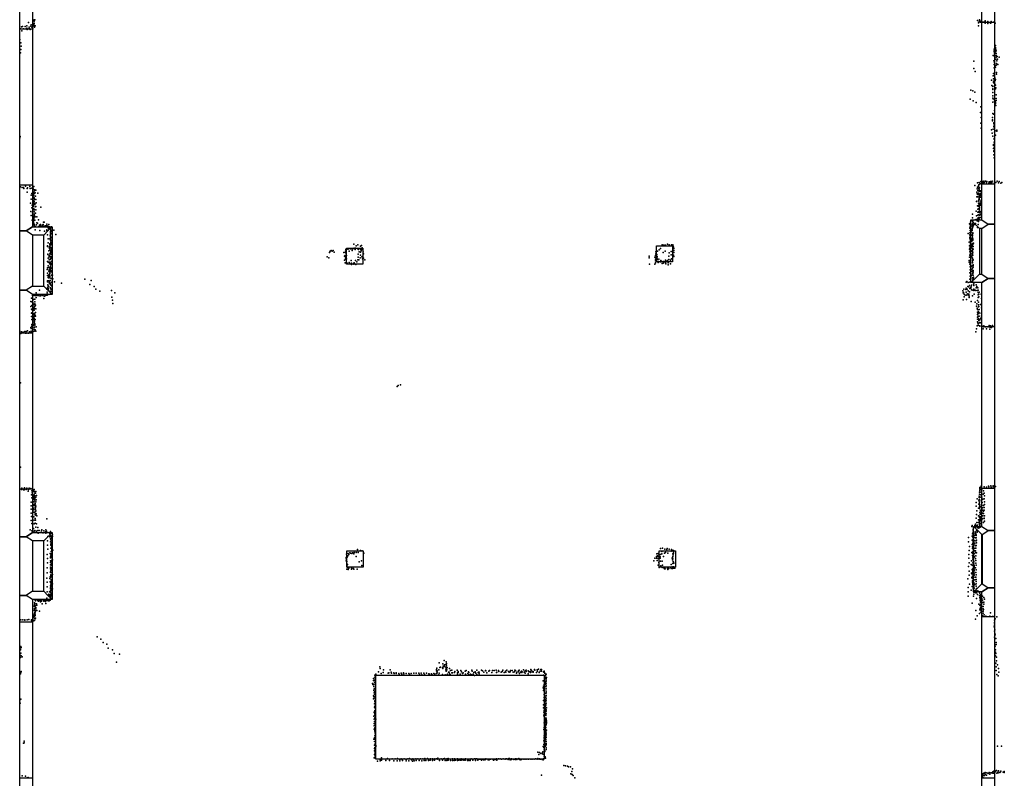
# Model space of a CAD drawing. Extents: x 897 to 41507, y -48980 to 26602.
# Tile 17 of 22: x 897 to 14882, y -11807 to -1033. Entities that reach past the tile are written whole.
import ezdxf

# ---------------------------------------------------------------- set-up
doc = ezdxf.new("R2010")
doc.units = 0
for name, color, linetype in [('P', 9, 'continuous'), ('ROOMS', 1, 'continuous'), ('WALLS', 3, 'continuous'), ('WINDOWS', 6, 'continuous')]:
    doc.layers.add(name, color=color, linetype=linetype)

msp = doc.modelspace()

# ---------------------------------------------------------------- linework, layer by layer
at = {"layer": 'P'}
for p in [(1024, -1074), (1060, -1104), (1092, -1095), (1096, -1104), (1099, -1043), (1102, -1034), (1102, -1052), (1102, -1083), (1103, -1089), (1114, -1037), (14503, -1046), (14517, -1076), (14526, -1061), (14529, -1034), (14534, -1047), (14535, -1063), (14540, -1056), (14546, -1066), (14571, -1066), (14580, -1069), (14598, -1070), (14608, -1049), (14611, -1058), (14612, -1083), (14646, -1073), (14647, -1059), (14648, -1088), (14686, -1083), (14697, -1060), (14702, -1075), (14729, -1066), (14741, -1065), (14752, -1080), (910, -1162), (922, -1135), (925, -1191), (935, -1132), (950, -1162), (973, -1128), (990, -1163), (997, -1119), (999, -1155), (1005, -1174), (1029, -1141), (1030, -1158), (1044, -1172), (1054, -1124), (1069, -1140), (1083, -1165), (1094, -1121), (1107, -1137), (1116, -1121), (14514, -1120), (901, -1313), (912, -1360), (910, -1504), (915, -1456), (920, -1408), (14736, -1453), (14736, -1477), (14737, -1491), (14745, -1516), (14750, -1465), (14756, -1399), (14757, -1490), (14758, -1426), (14763, -1450), (14766, -1515), (14767, -1476), (14450, -1620), (14726, -1541), (14734, -1617), (14739, -1667), (14741, -1642), (14743, -1553), (14763, -1592), (14767, -1541), (14767, -1566), (14772, -1657), (14775, -1617), (14779, -1554), (14787, -1592), (14789, -1669), (14810, -1566), (14447, -1728), (14466, -1771), (14728, -1795), (14739, -1718), (14748, -1693), (14755, -1706), (14765, -1681), (14769, -1785), (14769, -1808), (14700, -1893), (14726, -1831), (14728, -1907), (14730, -1872), (14730, -1923), (14736, -1921), (14740, -1934), (14742, -1819), (14743, -1934), (14748, -1947), (14749, -1858), (14750, -1897), (14754, -1878), (14756, -1884), (14407, -2032), (14435, -2044), (14461, -2062), (14705, -1969), (14717, -1981), (14718, -2014), (14719, -2069), (14720, -2026), (14744, -1973), (14757, -1961), (14759, -2014), (14761, -2001), (14395, -2161), (14441, -2185), (14484, -2208), (14717, -2146), (14718, -2202), (14721, -2112), (14722, -2158), (14742, -2167), (14744, -2189), (14746, -2234), (14756, -2210), (14758, -2184), (14759, -2224), (14765, -2152), (14766, -2098), (14767, -2179), (14546, -2351), (14547, -2270), (14719, -2366), (14730, -2377), (14741, -2322), (14762, -2252), (14550, -2502), (14551, -2421), (14713, -2423), (14713, -2454), (14716, -2467), (14733, -2498), (14733, -2510), (14552, -2574), (14701, -2598), (14711, -2643), (14726, -2586), (14733, -2543), (14734, -2554), (14744, -2631), (14766, -2611), (14774, -2600), (14775, -2615), (897, -2711), (903, -2694), (14719, -2686), (14739, -2720), (14739, -2731), (14739, -2774), (14755, -2675), (14727, -2862), (14728, -2819), (14729, -2807), (14732, -2907), (14734, -2896), (14736, -2853), (14734, -2951), (14736, -2995), (14500, -3351), (14527, -3345), (14549, -3332), (14557, -3353), (14571, -3329), (14581, -3351), (14593, -3327), (14596, -3345), (14617, -3325), (14627, -3347), (14636, -3331), (14662, -3353), (14668, -3334), (14684, -3349), (14688, -3329), (14707, -3346), (14710, -3325), (14742, -3328), (14745, -3352), (14760, -3345), (14781, -3325), (14798, -3349), (14808, -3332), (14832, -3353), (14846, -3343), (909, -3405), (933, -3417), (952, -3417), (954, -3428), (979, -3398), (1003, -3482), (1004, -3431), (1009, -3421), (1039, -3402), (1046, -3432), (1067, -3425), (1085, -3442), (1088, -3436), (1093, -3406), (1094, -3484), (1098, -3401), (1104, -3448), (1105, -3465), (1113, -3447), (1117, -3492), (1124, -3452), (14465, -3388), (14491, -3482), (14498, -3436), (14499, -3413), (14505, -3461), (14516, -3394), (14516, -3464), (14519, -3431), (14521, -3380), (14521, -3410), (14523, -3450), (14523, -3467), (14528, -3419), (14533, -3367), (14538, -3475), (14540, -3359), (14545, -3465), (1058, -3524), (1059, -3584), (1067, -3501), (1084, -3554), (1087, -3614), (1088, -3570), (1092, -3500), (1095, -3516), (1097, -3533), (1097, -3600), (1097, -3634), (1101, -3565), (1102, -3500), (1102, -3615), (1107, -3580), (1119, -3540), (1126, -3587), (1130, -3635), (1154, -3499), (14488, -3617), (14492, -3608), (14493, -3548), (14495, -3504), (14500, -3551), (14507, -3517), (14508, -3515), (14516, -3497), (14518, -3550), (14518, -3594), (14521, -3591), (14522, -3503), (14522, -3610), (14523, -3508), (14523, -3556), (14523, -3573), (14524, -3540), (14524, -3541), (14525, -3585), (14528, -3524), (14539, -3530), (14540, -3632), (14544, -3555), (14545, -3516), (14547, -3554), (14548, -3611), (14549, -3501), (14551, -3595), (1051, -3638), (1053, -3755), (1067, -3703), (1074, -3666), (1079, -3775), (1086, -3654), (1086, -3730), (1090, -3686), (1093, -3668), (1097, -3718), (1098, -3735), (1099, -3726), (1100, -3760), (1107, -3732), (1110, -3656), (1112, -3642), (1118, -3689), (1124, -3733), (1128, -3684), (1199, -3695), (14481, -3754), (14503, -3677), (14505, -3724), (14505, -3768), (14511, -3681), (14517, -3638), (14517, -3719), (14520, -3672), (14520, -3759), (14522, -3648), (14527, -3771), (14528, -3670), (14529, -3690), (14531, -3703), (14531, -3731), (14532, -3712), (14535, -3658), (14539, -3756), (14546, -3647), (14547, -3667), (1058, -3815), (1076, -3881), (1085, -3791), (1091, -3894), (1091, -3911), (1095, -3857), (1097, -3857), (1098, -3874), (1099, -3821), (1103, -3793), (1103, -3795), (1103, -3837), (1108, -3808), (1113, -3882), (1115, -3833), (1122, -3783), (1142, -3831), (1162, -3876), (1233, -3910), (1243, -3907), (14401, -3907), (14431, -3793), (14432, -3846), (14436, -3891), (14438, -3914), (14467, -3876), (14481, -3869), (14485, -3875), (14486, -3820), (14497, -3888), (14500, -3867), (14507, -3811), (14510, -3847), (14511, -3874), (14514, -3802), (14517, -3842), (14517, -3900), (14518, -3856), (14526, -3867), (14534, -3812), (14540, -3778), (14540, -3798), (14541, -3840), (1093, -3929), (1096, -3945), (1097, -3927), (1106, -3959), (1109, -3945), (1116, -3972), (1116, -4017), (1137, -3948), (1142, -3919), (1150, -3923), (1163, -3973), (1176, -3963), (1178, -3952), (1183, -4025), (1189, -3963), (1190, -3942), (1202, -3963), (1219, -3970), (1222, -3951), (1225, -3965), (1227, -3946), (1229, -3943), (1244, -3963), (1249, -4036), (1260, -3976), (1264, -3961), (1276, -3961), (1280, -4028), (1282, -3939), (1283, -4017), (1289, -3962), (1300, -3968), (1301, -3991), (1305, -3968), (1311, -4001), (1312, -3940), (1318, -3991), (1325, -4005), (1327, -3975), (1328, -3980), (1334, -4040), (1335, -4006), (1339, -3986), (1339, -4026), (1345, -3980), (1347, -3977), (1347, -4042), (1355, -4026), (1383, -4020), (14388, -3934), (14392, -3938), (14394, -3988), (14394, -3996), (14395, -4027), (14399, -3965), (14409, -4029), (14412, -4052), (14413, -4007), (14417, -4018), (14424, -4027), (14426, -3966), (14427, -3946), (14427, -3966), (14427, -4009), (14430, -3928), (14431, -3991), (14436, -3976), (14439, -3959), (14449, -3944), (14461, -3943), (14471, -3929), (14500, -3986), (14512, -3944), (1294, -4089), (1299, -4147), (1324, -4144), (1331, -4094), (1332, -4066), (1332, -4146), (1333, -4122), (1333, -4163), (1334, -4057), (1335, -4109), (1335, -4157), (1337, -4124), (1338, -4179), (1341, -4076), (1341, -4177), (1347, -4073), (1349, -4169), (1350, -4124), (1352, -4174), (1358, -4074), (1409, -4082), (14371, -4071), (14385, -4192), (14392, -4058), (14392, -4090), (14392, -4126), (14392, -4143), (14396, -4145), (14397, -4189), (14399, -4102), (14400, -4118), (14400, -4167), (14403, -4061), (14410, -4094), (14410, -4094), (14413, -4182), (14419, -4153), (14421, -4180), (14422, -4158), (14426, -4139), (14428, -4098), (14430, -4122), (14431, -4077), (14432, -4074), (14433, -4068), (14434, -4058), (14435, -4143), (14437, -4153), (14437, -4164), (1292, -4245), (1294, -4255), (1302, -4203), (1309, -4317), (1313, -4262), (1322, -4282), (1323, -4227), (1323, -4306), (1325, -4215), (1327, -4249), (1337, -4198), (1337, -4306), (1337, -4324), (1338, -4214), (1339, -4270), (1340, -4232), (1340, -4268), (1344, -4290), (1346, -4224), (1347, -4316), (1348, -4282), (1351, -4320), (1352, -4215), (1360, -4215), (5304, -4332), (5308, -4321), (5322, -4312), (5335, -4321), (5348, -4311), (5364, -4335), (5526, -4321), (5530, -4295), (5543, -4282), (5557, -4292), (5565, -4287), (5578, -4318), (5594, -4288), (5618, -4292), (5620, -4283), (5621, -4309), (5639, -4282), (5644, -4221), (5647, -4278), (5656, -4285), (5664, -4298), (5665, -4276), (5677, -4246), (5699, -4229), (5699, -4282), (5701, -4285), (5711, -4298), (5713, -4287), (5719, -4332), (5737, -4251), (5740, -4298), (5747, -4315), (5750, -4295), (5751, -4239), (5762, -4272), (5772, -4300), (5777, -4329), (9930, -4331), (9955, -4320), (9980, -4302), (9997, -4282), (10020, -4231), (10036, -4234), (10053, -4234), (10065, -4322), (10071, -4235), (10097, -4220), (10124, -4230), (10152, -4326), (10155, -4231), (10173, -4229), (10179, -4248), (10183, -4265), (10188, -4284), (10189, -4311), (14388, -4243), (14388, -4290), (14391, -4277), (14392, -4328), (14398, -4233), (14398, -4315), (14400, -4264), (14403, -4210), (14411, -4314), (14416, -4271), (14419, -4228), (14423, -4253), (14427, -4234), (14427, -4327), (14430, -4212), (14430, -4284), (14430, -4308), (14434, -4226), (14435, -4334), (14442, -4255), (14442, -4291), (14443, -4206), (1293, -4466), (1295, -4364), (1298, -4367), (1299, -4422), (1313, -4443), (1316, -4384), (1316, -4403), (1317, -4388), (1324, -4393), (1325, -4360), (1328, -4441), (1329, -4432), (1333, -4341), (1335, -4418), (1338, -4361), (1340, -4341), (1340, -4398), (1349, -4364), (1350, -4426), (1351, -4369), (1352, -4462), (1354, -4412), (1354, -4418), (1356, -4467), (5263, -4400), (5286, -4415), (5298, -4341), (5503, -4341), (5510, -4390), (5512, -4447), (5521, -4381), (5523, -4434), (5524, -4416), (5525, -4337), (5525, -4394), (5525, -4435), (5532, -4355), (5533, -4338), (5533, -4397), (5537, -4384), (5539, -4428), (5605, -4452), (5666, -4451), (5687, -4474), (5701, -4442), (5702, -4362), (5704, -4404), (5715, -4444), (5732, -4415), (5736, -4336), (5738, -4378), (5757, -4403), (5765, -4431), (5769, -4391), (5777, -4355), (5782, -4359), (5782, -4418), (5799, -4442), (9837, -4390), (9840, -4413), (9919, -4404), (9926, -4433), (9926, -4458), (9927, -4381), (9930, -4357), (9930, -4408), (9941, -4455), (9943, -4396), (9948, -4369), (9950, -4397), (9951, -4422), (9951, -4441), (9971, -4468), (9973, -4436), (9996, -4471), (10004, -4474), (10005, -4453), (10016, -4465), (10037, -4340), (10039, -4468), (10063, -4469), (10071, -4448), (10084, -4465), (10097, -4453), (10117, -4439), (10119, -4391), (10121, -4344), (10140, -4448), (10151, -4374), (10154, -4431), (10181, -4378), (10187, -4398), (10189, -4338), (14385, -4451), (14387, -4407), (14390, -4377), (14396, -4364), (14396, -4365), (14397, -4453), (14401, -4402), (14406, -4358), (14423, -4399), (14424, -4375), (14428, -4428), (14429, -4355), (14431, -4457), (14432, -4419), (14433, -4452), (14435, -4379), (14442, -4443), (1289, -4581), (1290, -4557), (1299, -4476), (1299, -4531), (1311, -4603), (1312, -4551), (1313, -4478), (1314, -4586), (1318, -4499), (1318, -4614), (1319, -4476), (1319, -4554), (1324, -4577), (1327, -4499), (1332, -4478), (1332, -4595), (1333, -4574), (1335, -4534), (1335, -4613), (1336, -4553), (1338, -4493), (1341, -4511), (1342, -4601), (1344, -4508), (1344, -4563), (1344, -4612), (1349, -4512), (1358, -4615), (5522, -4486), (5532, -4480), (5549, -4492), (5554, -4500), (5576, -4480), (5581, -4491), (5610, -4509), (5612, -4490), (5642, -4507), (5643, -4492), (5646, -4486), (5672, -4508), (9841, -4506), (9916, -4507), (9926, -4484), (9964, -4481), (10020, -4494), (10037, -4491), (10039, -4487), (10072, -4487), (10073, -4498), (10106, -4513), (10107, -4484), (10143, -4499), (14384, -4476), (14393, -4505), (14396, -4497), (14396, -4586), (14398, -4542), (14399, -4585), (14401, -4534), (14402, -4488), (14413, -4536), (14416, -4581), (14426, -4530), (14426, -4608), (14428, -4479), (14430, -4487), (14430, -4560), (14432, -4589), (14438, -4523), (14438, -4548), (14439, -4595), (14439, -4603), (14440, -4514), (1292, -4635), (1292, -4755), (1293, -4664), (1294, -4743), (1301, -4693), (1308, -4680), (1308, -4701), (1308, -4741), (1312, -4658), (1316, -4695), (1320, -4662), (1325, -4680), (1326, -4637), (1327, -4698), (1331, -4736), (1345, -4710), (1347, -4661), (1351, -4710), (1362, -4662), (1368, -4711), (1389, -4755), (1820, -4718), (1910, -4738), (14348, -4752), (14391, -4629), (14394, -4719), (14396, -4627), (14398, -4675), (14406, -4714), (14411, -4669), (14423, -4661), (14428, -4639), (14428, -4751), (14431, -4698), (14433, -4728), (14438, -4630), (14441, -4661), (14441, -4716), (14443, -4689), (14446, -4700), (1179, -4876), (1282, -4860), (1290, -4843), (1298, -4798), (1300, -4876), (1302, -4814), (1303, -4828), (1304, -4854), (1312, -4827), (1317, -4766), (1320, -4764), (1320, -4780), (1322, -4758), (1325, -4887), (1332, -4777), (1332, -4798), (1333, -4839), (1341, -4855), (1343, -4863), (1345, -4805), (1347, -4811), (1355, -4759), (1491, -4773), (1892, -4792), (1954, -4820), (1977, -4860), (2035, -4889), (2199, -4879), (14292, -4882), (14308, -4860), (14334, -4865), (14338, -4847), (14340, -4844), (14341, -4759), (14356, -4859), (14364, -4820), (14371, -4767), (14371, -4885), (14374, -4828), (14387, -4807), (14390, -4852), (14391, -4762), (14402, -4834), (14405, -4848), (14413, -4826), (14414, -4870), (14417, -4805), (14437, -4876), (14444, -4787), (14447, -4861), (14448, -4806), (14448, -4881), (14450, -4785), (14470, -4872), (14477, -4877), (14481, -4799), (14484, -4839), (14492, -4820), (14500, -4878), (14506, -4841), (14509, -4873), (1065, -4988), (1074, -4986), (1078, -4952), (1088, -4937), (1094, -5008), (1101, -4949), (1111, -5000), (1119, -4948), (1129, -4913), (1132, -4980), (1144, -4952), (1166, -4944), (1175, -4953), (1193, -4953), (1217, -4952), (1239, -4991), (1241, -4955), (1251, -4960), (1265, -4952), (1273, -4945), (1287, -4901), (1287, -4944), (1288, -4926), (1309, -4938), (1331, -4931), (1346, -4895), (2206, -4972), (2217, -5015), (2248, -4910), (14298, -4910), (14299, -5010), (14302, -4909), (14312, -4932), (14312, -4968), (14327, -4944), (14341, -4904), (14347, -5009), (14350, -4944), (14356, -4930), (14362, -4927), (14378, -4938), (14380, -4931), (14380, -4947), (14385, -4959), (14385, -4978), (14387, -4896), (14413, -5034), (14429, -4956), (14455, -4931), (14503, -5020), (14509, -4942), (14509, -4977), (14513, -4905), (14519, -4970), (14520, -4931), (14523, -4904), (14553, -4932), (14558, -4994), (1053, -5105), (1055, -5036), (1066, -5143), (1068, -5091), (1070, -5038), (1080, -5165), (1083, -5116), (1084, -5069), (1089, -5059), (1089, -5165), (1095, -5139), (1098, -5082), (1099, -5116), (1101, -5158), (1107, -5135), (1110, -5070), (1110, -5105), (1111, -5038), (1119, -5087), (1126, -5137), (2219, -5062), (14470, -5045), (14489, -5102), (14493, -5070), (14497, -5131), (14499, -5150), (14512, -5154), (14515, -5081), (14517, -5044), (14517, -5112), (14522, -5104), (14525, -5150), (14546, -5078), (14560, -5124), (1063, -5203), (1065, -5248), (1068, -5196), (1069, -5290), (1085, -5307), (1086, -5279), (1087, -5206), (1089, -5254), (1090, -5219), (1095, -5297), (1098, -5274), (1103, -5229), (1103, -5276), (1105, -5204), (1106, -5300), (1107, -5249), (1114, -5295), (1116, -5231), (1116, -5291), (1121, -5190), (1122, -5242), (14500, -5258), (14501, -5287), (14503, -5189), (14503, -5221), (14504, -5198), (14509, -5245), (14511, -5254), (14514, -5292), (14515, -5182), (14516, -5280), (14520, -5305), (14522, -5205), (14525, -5244), (14526, -5197), (14535, -5297), (14543, -5275), (14553, -5201), (14557, -5240), (14558, -5275), (14560, -5258), (1008, -5450), (1057, -5404), (1060, -5419), (1067, -5418), (1070, -5363), (1070, -5367), (1071, -5391), (1083, -5332), (1083, -5406), (1086, -5375), (1089, -5361), (1100, -5326), (1102, -5427), (1105, -5349), (1106, -5323), (1106, -5399), (1111, -5369), (1114, -5350), (1114, -5362), (1115, -5442), (1117, -5436), (1130, -5397), (14489, -5425), (14497, -5380), (14499, -5323), (14506, -5337), (14509, -5370), (14512, -5348), (14532, -5339), (14532, -5383), (14533, -5386), (14534, -5333), (14550, -5336), (14557, -5380), (14562, -5383), (14573, -5389), (14580, -5422), (14591, -5382), (14592, -5395), (14615, -5394), (14628, -5424), (14638, -5395), (14662, -5394), (14667, -5375), (14676, -5427), (14683, -5398), (14688, -5379), (14701, -5406), (14715, -5375), (897, -5457), (911, -5492), (924, -5467), (948, -5472), (968, -5461), (977, -5485), (991, -5461), (1000, -5485), (1022, -5485), (1038, -5467), (1059, -5456), (1061, -5472), (1082, -5468), (1102, -5457), (1127, -5458), (14476, -5468), (910, -6191), (6258, -6241), (6273, -6230), (6304, -6217), (906, -7389), (929, -7685), (966, -7681), (998, -7684), (1031, -7685), (14533, -7679), (14536, -7691), (14548, -7674), (14553, -7657), (14574, -7691), (14595, -7667), (14629, -7670), (14659, -7657), (14660, -7668), (14689, -7653), (14693, -7670), (14722, -7653), (14725, -7668), (14759, -7662), (922, -7704), (950, -7712), (961, -7709), (989, -7705), (1016, -7730), (1022, -7706), (1057, -7693), (1061, -7698), (1064, -7780), (1067, -7825), (1068, -7725), (1072, -7752), (1088, -7799), (1089, -7822), (1096, -7722), (1102, -7782), (1103, -7733), (1104, -7705), (1109, -7812), (1113, -7797), (1114, -7755), (1121, -7758), (1126, -7732), (1128, -7816), (1136, -7788), (14523, -7798), (14525, -7821), (14529, -7770), (14531, -7744), (14534, -7717), (14535, -7710), (14537, -7812), (14545, -7699), (14547, -7742), (14548, -7780), (14553, -7779), (14561, -7813), (14564, -7771), (14581, -7771), (14585, -7725), (14598, -7759), (14603, -7796), (1058, -7887), (1059, -7938), (1089, -7882), (1091, -7845), (1094, -7842), (1098, -7916), (1099, -7934), (1101, -7882), (1103, -7931), (1110, -7834), (1113, -7859), (1113, -7928), (1117, -7939), (1118, -7903), (1119, -7963), (1121, -7928), (1124, -7944), (1125, -7880), (1131, -7853), (14481, -7942), (14484, -7888), (14496, -7840), (14517, -7968), (14521, -7914), (14522, -7859), (14524, -7871), (14528, -7846), (14530, -7917), (14531, -7893), (14531, -7942), (14533, -7953), (14535, -7922), (14536, -7963), (14553, -7866), (14554, -7945), (14565, -7930), (14566, -7890), (14568, -7848), (14572, -7966), (14579, -7842), (14586, -7934), (14597, -7961), (14598, -7840), (14599, -7880), (14599, -7920), (1058, -8041), (1060, -7986), (1063, -8087), (1097, -8094), (1098, -7988), (1098, -8026), (1099, -7972), (1099, -7992), (1106, -8027), (1115, -8053), (1115, -8066), (1120, -7986), (1122, -8022), (1123, -7986), (1125, -8008), (1128, -8071), (1131, -8049), (1141, -8078), (14482, -8111), (14488, -8058), (14494, -8006), (14517, -8080), (14525, -8085), (14528, -7975), (14528, -8102), (14531, -7974), (14533, -8032), (14535, -8105), (14537, -8058), (14538, -8036), (14542, -8045), (14542, -8093), (14545, -8009), (14546, -7997), (14551, -8015), (14555, -8104), (14576, -8080), (14577, -8040), (14578, -8000), (14586, -8013), (14587, -8048), (14597, -8001), (14599, -8078), (1059, -8147), (1067, -8186), (1100, -8142), (1101, -8194), (1117, -8116), (1117, -8181), (1119, -8141), (1126, -8239), (1136, -8194), (1155, -8246), (1283, -8120), (14423, -8229), (14427, -8217), (14443, -8240), (14443, -8247), (14465, -8217), (14465, -8224), (14472, -8196), (14476, -8238), (14477, -8216), (14491, -8173), (14492, -8230), (14499, -8214), (14506, -8250), (14515, -8175), (14516, -8136), (14528, -8155), (14528, -8199), (14530, -8204), (14532, -8138), (14532, -8164), (14533, -8202), (14535, -8190), (14535, -8220), (14536, -8186), (14537, -8148), (14538, -8136), (14538, -8242), (14540, -8186), (14541, -8116), (14542, -8150), (14543, -8138), (14551, -8230), (14554, -8184), (14559, -8188), (14572, -8121), (14586, -8175), (14595, -8114), (14596, -8119), (14600, -8155), (1044, -8279), (1070, -8292), (1095, -8258), (1100, -8297), (1112, -8287), (1131, -8312), (1136, -8296), (1154, -8288), (1157, -8326), (1166, -8319), (1175, -8287), (1198, -8314), (1205, -8293), (1212, -8277), (1227, -8322), (1228, -8322), (1240, -8292), (1264, -8318), (1265, -8307), (1267, -8280), (1268, -8327), (1278, -8299), (1295, -8373), (1297, -8318), (1323, -8332), (1325, -8379), (1327, -8348), (1335, -8302), (1335, -8328), (1339, -8362), (1348, -8381), (1364, -8348), (1364, -8375), (14372, -8389), (14426, -8370), (14431, -8335), (14432, -8368), (14434, -8382), (14436, -8327), (14438, -8360), (14440, -8316), (14440, -8338), (14441, -8274), (14441, -8326), (14441, -8379), (14442, -8273), (14442, -8294), (14447, -8325), (14447, -8361), (14447, -8382), (14465, -8355), (14467, -8306), (14467, -8391), (14472, -8313), (14475, -8334), (14481, -8357), (14483, -8341), (14486, -8283), (14496, -8309), (14498, -8297), (14522, -8254), (1291, -8496), (1294, -8432), (1333, -8405), (1333, -8449), (1338, -8482), (1339, -8421), (1339, -8497), (1344, -8471), (1346, -8425), (1348, -8396), (1349, -8507), (1350, -8454), (1351, -8427), (1353, -8447), (1354, -8513), (1358, -8491), (1360, -8481), (14375, -8449), (14389, -8514), (14424, -8427), (14425, -8485), (14428, -8520), (14433, -8468), (14433, -8484), (14435, -8433), (14435, -8490), (14438, -8392), (14439, -8435), (14441, -8431), (14442, -8413), (14442, -8498), (14443, -8415), (14443, -8420), (14443, -8508), (14445, -8487), (14446, -8455), (14455, -8475), (14458, -8465), (14461, -8469), (14462, -8432), (14469, -8499), (14477, -8506), (14480, -8502), (14484, -8392), (14484, -8433), (14485, -8427), (14486, -8462), (1288, -8626), (1295, -8551), (1331, -8616), (1335, -8661), (1338, -8639), (1340, -8539), (1346, -8585), (1348, -8545), (1349, -8533), (1349, -8634), (1350, -8624), (1350, -8648), (1351, -8561), (1352, -8552), (1352, -8576), (1354, -8590), (1354, -8616), (1359, -8641), (1369, -8569), (5537, -8625), (5550, -8666), (5556, -8649), (5562, -8616), (5572, -8628), (5588, -8605), (5596, -8608), (5616, -8615), (5623, -8605), (5645, -8620), (5649, -8602), (5676, -8601), (5678, -8655), (5697, -8556), (5703, -8601), (5738, -8571), (5763, -8574), (5787, -8608), (9943, -8655), (9948, -8621), (9956, -8657), (9957, -8646), (9964, -8612), (9972, -8621), (9978, -8654), (9981, -8646), (9996, -8663), (9997, -8541), (10000, -8626), (10016, -8618), (10019, -8585), (10029, -8538), (10040, -8659), (10055, -8609), (10058, -8551), (10070, -8598), (10090, -8558), (10092, -8544), (10105, -8611), (10123, -8553), (10149, -8582), (10156, -8555), (10168, -8570), (10172, -8618), (10176, -8655), (10177, -8582), (10178, -8631), (10182, -8607), (10184, -8573), (10185, -8591), (14379, -8626), (14384, -8570), (14421, -8599), (14428, -8544), (14430, -8641), (14432, -8608), (14433, -8665), (14435, -8589), (14439, -8596), (14440, -8535), (14443, -8561), (14444, -8541), (14444, -8555), (14444, -8604), (14444, -8635), (14446, -8642), (14448, -8582), (14452, -8666), (14455, -8656), (14459, -8613), (14460, -8613), (14464, -8539), (14464, -8574), (14475, -8577), (14477, -8601), (14478, -8540), (14478, -8645), (14485, -8606), (1291, -8683), (1291, -8746), (1332, -8677), (1332, -8719), (1332, -8741), (1332, -8776), (1332, -8806), (1345, -8780), (1348, -8760), (1349, -8754), (1350, -8773), (1351, -8673), (1351, -8718), (1352, -8707), (1352, -8729), (1357, -8682), (1358, -8776), (1365, -8704), (5532, -8688), (5534, -8718), (5535, -8672), (5542, -8730), (5542, -8789), (5544, -8759), (5554, -8771), (5720, -8733), (5751, -8720), (5756, -8786), (9902, -8716), (9918, -8681), (9944, -8681), (9951, -8713), (9965, -8683), (9967, -8781), (9976, -8741), (9992, -8682), (10000, -8721), (10001, -8787), (10023, -8724), (10027, -8781), (10029, -8807), (10149, -8769), (10164, -8680), (10166, -8805), (10167, -8671), (10170, -8705), (10172, -8688), (10173, -8754), (10180, -8729), (10184, -8802), (10185, -8737), (10188, -8751), (14374, -8800), (14377, -8682), (14385, -8746), (14411, -8770), (14418, -8716), (14426, -8781), (14433, -8693), (14436, -8745), (14438, -8785), (14440, -8676), (14440, -8695), (14443, -8795), (14444, -8704), (14446, -8677), (14446, -8708), (14447, -8727), (14448, -8729), (14449, -8751), (14452, -8782), (14454, -8790), (14455, -8803), (14473, -8684), (14478, -8749), (14479, -8714), (14481, -8781), (1285, -8889), (1286, -8819), (1328, -8947), (1332, -8873), (1332, -8884), (1335, -8833), (1335, -8886), (1337, -8919), (1338, -8948), (1339, -8859), (1339, -8929), (1340, -8947), (1342, -8839), (1345, -8822), (1347, -8814), (1350, -8850), (1352, -8887), (1357, -8816), (1361, -8911), (5545, -8836), (5554, -8814), (5563, -8843), (5571, -8822), (5609, -8838), (5612, -8820), (5635, -8825), (5645, -8837), (5690, -8835), (9980, -8811), (10020, -8813), (10045, -8811), (10049, -8828), (10057, -8831), (10061, -8814), (10063, -8832), (10065, -8831), (10096, -8813), (10099, -8828), (10101, -8843), (10111, -8816), (10117, -8825), (10146, -8815), (10149, -8829), (10168, -8825), (10186, -8821), (10202, -8824), (14381, -8923), (14382, -8865), (14416, -8893), (14423, -8901), (14425, -8839), (14429, -8884), (14431, -8849), (14431, -8936), (14435, -8832), (14437, -8865), (14439, -8911), (14444, -8949), (14445, -8907), (14447, -8824), (14447, -8845), (14448, -8876), (14449, -8898), (14452, -8835), (14453, -8893), (14453, -8919), (14456, -8856), (14456, -8924), (14474, -8819), (14478, -8884), (14479, -8950), (14481, -8916), (14483, -8848), (1280, -8966), (1288, -9019), (1288, -9088), (1327, -8969), (1328, -9015), (1333, -9073), (1337, -9058), (1338, -9032), (1338, -9068), (1339, -9086), (1342, -8981), (1343, -9008), (1343, -9039), (1343, -9089), (1345, -9028), (1346, -8990), (1351, -8994), (1356, -8952), (1359, -9088), (1365, -9045), (14366, -8975), (14388, -9050), (14419, -8956), (14424, -9083), (14427, -8964), (14428, -9023), (14430, -9004), (14435, -9056), (14437, -9038), (14439, -8987), (14440, -8952), (14441, -8970), (14442, -9087), (14443, -9090), (14445, -8992), (14447, -9034), (14447, -9089), (14449, -9025), (14449, -9067), (14453, -9046), (14462, -9052), (14465, -8986), (14466, -8952), (14481, -8982), (14482, -9079), (14483, -9013), (14484, -9044), (1289, -9159), (1304, -9199), (1309, -9193), (1321, -9216), (1322, -9157), (1322, -9199), (1333, -9114), (1333, -9152), (1334, -9104), (1335, -9142), (1336, -9227), (1337, -9228), (1339, -9172), (1339, -9197), (1342, -9141), (1342, -9179), (1343, -9115), (1344, -9208), (1346, -9132), (1363, -9116), (14367, -9159), (14367, -9220), (14371, -9099), (14412, -9136), (14439, -9108), (14444, -9219), (14445, -9120), (14445, -9141), (14449, -9142), (14449, -9163), (14450, -9193), (14453, -9106), (14462, -9163), (14469, -9145), (14477, -9173), (14483, -9142), (14486, -9109), (14486, -9172), (14494, -9155), (14503, -9194), (14504, -9143), (14531, -9167), (14531, -9210), (14535, -9178), (14543, -9203), (14545, -9203), (14545, -9226), (14555, -9220), (14556, -9197), (14557, -9221), (14571, -9218), (1103, -9364), (1106, -9314), (1109, -9341), (1112, -9326), (1113, -9368), (1114, -9351), (1117, -9277), (1120, -9352), (1121, -9288), (1134, -9331), (1139, -9350), (1148, -9283), (1154, -9279), (1163, -9285), (1165, -9293), (1177, -9280), (1190, -9300), (1194, -9281), (1206, -9278), (1206, -9291), (1218, -9330), (1237, -9278), (1241, -9293), (1253, -9278), (1261, -9295), (1269, -9325), (1276, -9276), (1284, -9248), (1288, -9280), (1304, -9286), (1314, -9286), (1329, -9279), (1336, -9252), (1339, -9261), (14424, -9321), (14489, -9252), (14518, -9332), (14534, -9238), (14534, -9346), (14538, -9258), (14541, -9282), (14542, -9293), (14543, -9350), (14544, -9248), (14544, -9271), (14544, -9316), (14546, -9341), (14548, -9289), (14555, -9254), (14557, -9254), (14560, -9306), (14560, -9359), (14562, -9251), (14570, -9311), (14574, -9275), (14583, -9369), (14589, -9303), (14589, -9335), (14590, -9239), (14600, -9264), (1098, -9499), (1102, -9419), (1103, -9475), (1105, -9396), (1105, -9412), (1105, -9506), (1107, -9497), (1110, -9449), (1114, -9455), (1115, -9494), (1116, -9449), (1116, -9449), (1118, -9475), (1119, -9427), (1124, -9379), (1124, -9399), (1141, -9422), (1176, -9432), (14479, -9422), (14497, -9499), (14528, -9466), (14534, -9407), (14538, -9418), (14542, -9374), (14546, -9394), (14547, -9398), (14547, -9445), (14551, -9411), (14558, -9396), (14563, -9440), (14574, -9495), (14581, -9400), (14581, -9432), (14584, -9462), (14586, -9409), (14595, -9486), (14621, -9503), (14676, -9505), (14684, -9457), (14712, -9508), (14722, -9510), (900, -9560), (914, -9556), (939, -9554), (970, -9561), (972, -9554), (1002, -9555), (1028, -9553), (1063, -9556), (1064, -9565), (1085, -9547), (1085, -9555), (1091, -9572), (1096, -9525), (1109, -9564), (1112, -9539), (1115, -9542), (1120, -9534), (14471, -9545), (14736, -9646), (14741, -9560), (14741, -9612), (14743, -9593), (14750, -9540), (14777, -9513), (14742, -9717), (14743, -9665), (14747, -9698), (14748, -9751), (14750, -9770), (1999, -9798), (2049, -9830), (2081, -9877), (2134, -9904), (14745, -9804), (14753, -9929), (14762, -9823), (14764, -9876), (14764, -9908), (902, -10059), (907, -9972), (908, -9981), (913, -9935), (914, -10031), (918, -9949), (920, -10067), (2153, -9960), (2213, -9983), (2238, -10036), (2315, -10042), (14755, -10067), (14756, -10014), (14757, -9981), (14762, -10034), (906, -10092), (932, -10082), (2270, -10158), (6854, -10169), (6909, -10179), (6927, -10136), (6931, -10194), (6948, -10191), (6953, -10152), (6959, -10174), (6961, -10198), (14763, -10172), (14772, -10087), (14773, -10140), (14787, -10193), (909, -10321), (912, -10304), (917, -10288), (5940, -10341), (5953, -10328), (5995, -10295), (6012, -10222), (6019, -10248), (6030, -10320), (6059, -10303), (6062, -10266), (6132, -10312), (6139, -10308), (6159, -10268), (6173, -10301), (6179, -10315), (6210, -10309), (6215, -10319), (6246, -10308), (6246, -10317), (6282, -10317), (6288, -10332), (6316, -10314), (6323, -10327), (6347, -10309), (6354, -10324), (6388, -10318), (6423, -10319), (6432, -10334), (6458, -10317), (6494, -10315), (6529, -10315), (6564, -10312), (6574, -10333), (6601, -10315), (6611, -10339), (6636, -10315), (6646, -10333), (6673, -10315), (6710, -10322), (6718, -10328), (6747, -10325), (6756, -10336), (6781, -10316), (6791, -10330), (6815, -10262), (6816, -10280), (6817, -10316), (6822, -10244), (6822, -10317), (6825, -10281), (6826, -10299), (6848, -10264), (6848, -10336), (6853, -10315), (6866, -10233), (6876, -10228), (6901, -10333), (6904, -10237), (6908, -10249), (6910, -10212), (6917, -10216), (6923, -10223), (6932, -10213), (6940, -10337), (6949, -10240), (6949, -10264), (6952, -10224), (6952, -10287), (6959, -10231), (6959, -10246), (6965, -10268), (6970, -10234), (6970, -10334), (6975, -10330), (6987, -10300), (6996, -10299), (7000, -10249), (7003, -10324), (7013, -10332), (7015, -10277), (7036, -10310), (7037, -10269), (7044, -10307), (7071, -10305), (7076, -10290), (7110, -10271), (7116, -10330), (7117, -10308), (7125, -10291), (7125, -10306), (7153, -10328), (7162, -10278), (7173, -10294), (7187, -10317), (7194, -10307), (7224, -10287), (7227, -10328), (7236, -10277), (7240, -10344), (7262, -10320), (7271, -10293), (7276, -10338), (7277, -10303), (7302, -10327), (7314, -10339), (7317, -10273), (7325, -10283), (7340, -10326), (7346, -10304), (7355, -10346), (7368, -10293), (7374, -10314), (7388, -10272), (7389, -10334), (7408, -10304), (7412, -10299), (7423, -10324), (7424, -10300), (7457, -10272), (7469, -10282), (7491, -10299), (7514, -10274), (7518, -10281), (7534, -10307), (7562, -10285), (7572, -10276), (7603, -10305), (7614, -10278), (7637, -10274), (7664, -10270), (7668, -10303), (7674, -10301), (7698, -10274), (7703, -10288), (7737, -10301), (7750, -10289), (7758, -10272), (7777, -10305), (7797, -10286), (7800, -10298), (7818, -10273), (7842, -10291), (7848, -10300), (7863, -10296), (7866, -10275), (7894, -10277), (7906, -10299), (7927, -10293), (7929, -10271), (7939, -10276), (7955, -10313), (7958, -10300), (7983, -10293), (7984, -10280), (7990, -10269), (7998, -10319), (8012, -10299), (8026, -10286), (8031, -10302), (8033, -10294), (8053, -10264), (8063, -10299), (8075, -10279), (8077, -10314), (8090, -10292), (8091, -10270), (8119, -10281), (8120, -10322), (8129, -10293), (8146, -10289), (8153, -10304), (8155, -10263), (8167, -10275), (8174, -10296), (8191, -10298), (8192, -10290), (8207, -10262), (8214, -10270), (8236, -10306), (8247, -10265), (8250, -10286), (8264, -10259), (8275, -10304), (8291, -10286), (8300, -10262), (8306, -10261), (8307, -10283), (8337, -10342), (8338, -10296), (8341, -10301), (8348, -10284), (8351, -10302), (8358, -10318), (8368, -10331), (8373, -10328), (14764, -10225), (14767, -10277), (14775, -10331), (14798, -10245), (14802, -10299), (5910, -10459), (5912, -10473), (5924, -10390), (5924, -10418), (5931, -10471), (5935, -10442), (5940, -10370), (5942, -10414), (5946, -10399), (8334, -10421), (8348, -10419), (8348, -10473), (8354, -10396), (8354, -10436), (8357, -10376), (8361, -10452), (8363, -10470), (8364, -10353), (8364, -10430), (8373, -10439), (8373, -10465), (8375, -10413), (8376, -10390), (8380, -10375), (14793, -10352), (5926, -10505), (5929, -10500), (5929, -10558), (5931, -10592), (5932, -10543), (5934, -10529), (5934, -10617), (5940, -10574), (5941, -10588), (8330, -10521), (8336, -10559), (8338, -10498), (8341, -10536), (8347, -10516), (8348, -10617), (8349, -10536), (8350, -10496), (8350, -10555), (8353, -10594), (8364, -10597), (8371, -10510), (8371, -10603), (8373, -10538), (8374, -10493), (8375, -10570), (8376, -10592), (899, -10707), (901, -10678), (905, -10740), (911, -10683), (5922, -10634), (5923, -10678), (5925, -10649), (5936, -10751), (5939, -10721), (5941, -10648), (5943, -10708), (5944, -10663), (5944, -10678), (8336, -10765), (8339, -10701), (8346, -10658), (8349, -10678), (8352, -10635), (8353, -10758), (8355, -10655), (8355, -10736), (8359, -10692), (8364, -10711), (8367, -10694), (8368, -10653), (8371, -10751), (8372, -10768), (8373, -10632), (8374, -10739), (8375, -10677), (8377, -10707), (5931, -10871), (5936, -10857), (5937, -10797), (5940, -10843), (5940, -10888), (5942, -10782), (5943, -10904), (5945, -10813), (8335, -10807), (8341, -10868), (8348, -10845), (8352, -10779), (8352, -10821), (8355, -10862), (8356, -10798), (8356, -10883), (8358, -10903), (8362, -10818), (8365, -10792), (8367, -10838), (8372, -10864), (8374, -10833), (8375, -10854), (8375, -10890), (8379, -10807), (5928, -10922), (5930, -11030), (5932, -10968), (5935, -11000), (5939, -10919), (5943, -10950), (5948, -11045), (5951, -11015), (5952, -10984), (5954, -10969), (8341, -10912), (8347, -11018), (8348, -10931), (8352, -10994), (8352, -11039), (8358, -10947), (8360, -11011), (8361, -10966), (8361, -11040), (8367, -10990), (8371, -10915), (8371, -10967), (8373, -10953), (8373, -11018), (8374, -10971), (8376, -11033), (8378, -10992), (8378, -11008), (8379, -11025), (5931, -11061), (5931, -11108), (5939, -11090), (5941, -11138), (5942, -11059), (5943, -11123), (5946, -11173), (5948, -11157), (8342, -11112), (8346, -11087), (8354, -11081), (8356, -11103), (8356, -11149), (8359, -11124), (8361, -11169), (8366, -11107), (8367, -11061), (8368, -11149), (8370, -11141), (8372, -11084), (8372, -11137), (8372, -11163), (8375, -11168), (8376, -11049), (8378, -11122), (950, -11308), (958, -11305), (961, -11281), (5929, -11249), (5936, -11233), (5938, -11283), (5941, -11251), (5942, -11203), (5946, -11319), (8340, -11326), (8343, -11275), (8346, -11202), (8346, -11227), (8347, -11248), (8358, -11287), (8358, -11311), (8361, -11215), (8362, -11191), (8365, -11258), (8366, -11234), (8368, -11206), (8369, -11255), (8370, -11278), (8373, -11190), (8373, -11314), (8374, -11226), (8374, -11326), (8375, -11285), (5935, -11334), (5935, -11383), (5938, -11418), (5943, -11369), (5944, -11452), (5945, -11402), (5947, -11436), (5951, -11371), (5953, -11339), (5956, -11357), (8257, -11434), (8278, -11440), (8299, -11454), (8323, -11442), (8324, -11458), (8328, -11429), (8333, -11355), (8334, -11463), (8342, -11371), (8346, -11465), (8347, -11402), (8355, -11337), (8355, -11418), (8357, -11428), (8367, -11348), (8368, -11339), (8373, -11375), (8375, -11397), (14786, -11351), (14841, -11348), (5933, -11516), (5938, -11468), (5945, -11487), (5947, -11505), (5948, -11523), (5980, -11564), (6015, -11559), (6017, -11538), (6037, -11515), (6038, -11551), (6096, -11553), (6121, -11524), (6149, -11555), (6186, -11530), (6210, -11559), (6230, -11529), (6256, -11559), (6265, -11526), (6294, -11539), (6295, -11557), (6313, -11528), (6331, -11539), (6334, -11556), (6357, -11528), (6386, -11542), (6388, -11560), (6409, -11532), (6424, -11559), (6435, -11527), (6464, -11543), (6474, -11561), (6482, -11530), (6491, -11540), (6502, -11558), (6524, -11531), (6528, -11554), (6554, -11528), (6570, -11556), (6588, -11528), (6608, -11557), (6622, -11528), (6642, -11556), (6649, -11524), (6667, -11553), (6688, -11526), (6705, -11555), (6727, -11551), (6731, -11531), (6762, -11530), (6762, -11552), (6780, -11536), (6789, -11551), (6791, -11529), (6819, -11528), (6836, -11523), (6837, -11536), (6858, -11554), (6883, -11531), (6901, -11548), (6916, -11532), (6932, -11527), (6941, -11553), (6963, -11529), (6963, -11552), (6983, -11526), (6985, -11548), (7018, -11552), (7044, -11552), (7046, -11530), (7068, -11552), (7073, -11532), (7089, -11550), (7090, -11534), (7113, -11528), (7117, -11552), (7136, -11550), (7146, -11533), (7158, -11549), (7168, -11532), (7178, -11548), (7193, -11533), (7204, -11550), (7216, -11542), (7226, -11549), (7229, -11529), (7257, -11553), (7262, -11535), (7278, -11533), (7278, -11555), (7296, -11553), (7302, -11534), (7310, -11528), (7332, -11550), (7356, -11532), (7372, -11552), (7374, -11531), (7392, -11531), (7406, -11549), (7423, -11537), (7436, -11535), (7451, -11534), (7457, -11548), (7468, -11533), (7484, -11543), (7503, -11545), (7506, -11535), (7514, -11542), (7517, -11531), (7551, -11544), (7552, -11533), (7564, -11546), (7575, -11537), (7584, -11534), (7623, -11538), (7625, -11547), (7632, -11546), (7652, -11538), (7671, -11531), (7672, -11550), (7697, -11531), (7720, -11528), (7742, -11534), (7765, -11531), (7792, -11533), (7801, -11530), (7817, -11532), (7836, -11540), (7843, -11526), (7856, -11526), (7864, -11543), (7882, -11528), (7883, -11541), (7910, -11533), (7915, -11539), (7938, -11529), (7938, -11539), (7959, -11530), (7960, -11540), (7986, -11527), (7994, -11542), (8004, -11533), (8016, -11544), (8029, -11536), (8057, -11537), (8075, -11536), (8102, -11536), (8125, -11533), (8155, -11537), (8175, -11533), (8203, -11536), (8221, -11531), (8248, -11535), (8249, -11529), (8256, -11527), (8270, -11470), (8277, -11534), (8281, -11532), (8292, -11535), (8319, -11541), (8333, -11544), (8334, -11535), (8336, -11530), (8344, -11491), (8351, -11499), (8360, -11504), (8366, -11519), (8624, -11626), (8649, -11630), (8676, -11633), (8692, -11646), (8721, -11645), (8726, -11744), (8737, -11708), (8749, -11672), (14578, -11742), (14592, -11732), (14610, -11726), (14635, -11729), (14655, -11737), (14668, -11722), (14683, -11731), (14700, -11729), (14717, -11714), (14718, -11726), (14719, -11735), (14733, -11705), (14733, -11735), (14746, -11722), (14756, -11705), (14770, -11694), (14778, -11732), (14790, -11720), (14797, -11730), (14800, -11700), (14817, -11722), (14826, -11716), (14832, -11707), (14868, -11721), (14879, -11722), (14882, -11708), (934, -11773), (980, -11776), (1002, -11802), (1019, -11796), (8307, -11760), (8745, -11754), (8758, -11768), (8783, -11799), (14575, -11791), (14577, -11768), (14583, -11764), (14602, -11769), (14609, -11750), (14630, -11760), (14675, -11748)]:
    msp.add_point(p, dxfattribs=at)
at = {"layer": 'ROOMS'}
for points in [[(1076.7, 13181.7), (1076.7, 9738.31), (1357.45, 9738.31), (1357.45, 8893.03), (1076.7, 8893.03), (1076.7, 4658.41), (1357.45, 4658.41), (1357.45, 3720.91), (1076.7, 3720.91), (1076.7, 306.32), (1357.45, 306.32), (1357.45, -600.53), (1076.7, -600.53), (1076.7, -3972.54), (1076.7, -3972.54), (1357.45, -3972.54), (1357.45, -4936.44), (1076.7, -4936.44), (1076.7, -8315.07), (1357.45, -8315.07), (1357.45, -9269.59), (1076.7, -9269.59), (1076.7, -12101)], [(14563.4, -11974.7), (14563.4, -9160.14), (14445.5, -9160.14), (14445.5, -8229.34), (14563.4, -8229.34), (14563.4, -4767.44), (14407.9, -4767.44), (14407.9, -3877.69), (14563.4, -3877.69), (14563.4, -507.07)], [(14563.4, -4647.44), (14563.4, -3997.69), (14527.9, -3997.69), (14527.9, -4647.44), (14563.4, -4647.44)], [(1076.7, -4092.54), (1076.7, -4816.44), (1237.45, -4816.44), (1237.45, -4092.54), (1076.7, -4092.54)], [(14563.4, -9040.14), (14563.4, -8349.34), (14565.5, -8349.34), (14565.5, -9040.14), (14563.4, -9040.14)], [(1076.7, -8435.07), (1076.7, -9149.59), (1237.45, -9149.59), (1237.45, -8435.07), (1076.7, -8435.07)]]:
    msp.add_lwpolyline(points, dxfattribs=at)
at = {"layer": 'WALLS'}
for points in [[(1076.7, -600.53), (1076.7, -3972.54), (986.7, -4032.54), (896.7, -4032.54), (896.7, -540.53), (986.7, -540.53)], [(14563.4, -3877.69), (14563.4, -507.07), (14653.4, -447.07), (14743.4, -447.07), (14743.4, -3937.69), (14653.4, -3937.69)], [(14563.4, -3997.69), (14527.9, -3997.69), (14467.9, -3937.69), (14407.9, -3877.69), (14563.4, -3877.69), (14653.4, -3937.69)], [(14527.9, -3997.69), (14527.9, -4647.44), (14467.9, -4707.44), (14407.9, -4767.44), (14407.9, -3877.69), (14467.9, -3937.69)], [(1076.7, -4092.54), (1076.7, -4816.44), (986.7, -4876.44), (896.7, -4876.44), (896.7, -4032.54), (986.7, -4032.54)], [(1237.45, -4092.54), (1076.7, -4092.54), (986.7, -4032.54), (1076.7, -3972.54), (1357.45, -3972.54), (1297.45, -4032.54)], [(1237.45, -4816.44), (1237.45, -4092.54), (1297.45, -4032.54), (1357.45, -3972.54), (1357.45, -4936.44), (1297.45, -4876.44)], [(14563.4, -4647.44), (14563.4, -3997.69), (14653.4, -3937.69), (14743.4, -3937.69), (14743.4, -4707.44), (14653.4, -4707.44)], [(5540.3, -4276.27), (5770.3, -4276.27), (5770.3, -4506.27), (5540.3, -4506.27), (5540.3, -4276.27)], [(9939.78, -4243.44), (10169.8, -4243.44), (10169.8, -4473.44), (9939.78, -4473.44), (9939.78, -4243.44)], [(14527.9, -4647.44), (14563.4, -4647.44), (14653.4, -4707.44), (14563.4, -4767.44), (14407.9, -4767.44), (14467.9, -4707.44)], [(14563.4, -8229.34), (14563.4, -4767.44), (14653.4, -4707.44), (14743.4, -4707.44), (14743.4, -8289.34), (14653.4, -8289.34)], [(1076.7, -4936.44), (1076.7, -8315.07), (986.7, -8375.07), (896.7, -8375.07), (896.7, -4876.44), (986.7, -4876.44)], [(1076.7, -4816.44), (1237.45, -4816.44), (1297.45, -4876.44), (1357.45, -4936.44), (1076.7, -4936.44), (986.7, -4876.44)], [(14563.4, -8349.34), (14565.5, -8349.34), (14505.5, -8289.34), (14445.5, -8229.34), (14563.4, -8229.34), (14653.4, -8289.34)], [(14565.5, -8349.34), (14565.5, -9040.14), (14505.5, -9100.14), (14445.5, -9160.14), (14445.5, -8229.34), (14505.5, -8289.34)], [(1076.7, -8435.07), (1076.7, -9149.59), (986.7, -9209.59), (896.7, -9209.59), (896.7, -8375.07), (986.7, -8375.07)], [(1237.45, -8435.07), (1076.7, -8435.07), (986.7, -8375.07), (1076.7, -8315.07), (1357.45, -8315.07), (1297.45, -8375.07)], [(1237.45, -9149.59), (1237.45, -8435.07), (1297.45, -8375.07), (1357.45, -8315.07), (1357.45, -9269.59), (1297.45, -9209.59)], [(14563.4, -9040.14), (14563.4, -8349.34), (14653.4, -8289.34), (14743.4, -8289.34), (14743.4, -9100.14), (14653.4, -9100.14)], [(5543.56, -8577.29), (5773.56, -8577.29), (5773.56, -8807.29), (5543.56, -8807.29), (5543.56, -8577.29)], [(9982.04, -8577.29), (10212, -8577.29), (10212, -8807.29), (9982.04, -8807.29), (9982.04, -8577.29)], [(14565.5, -9040.14), (14563.4, -9040.14), (14653.4, -9100.14), (14563.4, -9160.14), (14445.5, -9160.14), (14505.5, -9100.14)], [(1076.7, -9269.59), (1076.7, -12101), (986.7, -12161.1), (896.7, -12161.1), (896.7, -9209.59), (986.7, -9209.59)], [(1076.7, -9149.59), (1237.45, -9149.59), (1297.45, -9209.59), (1357.45, -9269.59), (1076.7, -9269.59), (986.7, -9209.59)], [(14563.4, -11974.7), (14563.4, -9160.14), (14653.4, -9100.14), (14743.4, -9100.14), (14743.4, -11974.7), (14653.4, -11974.7)], [(5953.48, -10343.3), (8348.43, -10343.3), (8348.43, -11533.3), (5953.48, -11533.3), (5953.48, -10343.3)]]:
    msp.add_lwpolyline(points, dxfattribs=at)
at = {"layer": 'WINDOWS'}
for points in [[(14563.4, -3369.75), (14563.4, -1069.75), (14743.4, -1069.75), (14743.4, -3369.75), (14563.4, -3369.75)], [(1076.7, -1163.69), (1076.7, -3383.69), (896.7, -3383.69), (896.7, -1163.69), (1076.7, -1163.69)], [(14563.4, -7691.94), (14563.4, -5391.94), (14743.4, -5391.94), (14743.4, -7691.94), (14563.4, -7691.94)], [(1076.7, -5480.49), (1076.7, -7700.49), (896.7, -7700.49), (896.7, -5480.49), (1076.7, -5480.49)], [(14563.4, -11806.5), (14563.4, -9506.53), (14743.4, -9506.53), (14743.4, -11806.5), (14563.4, -11806.5)], [(1076.7, -9585.75), (1076.7, -11805.7), (896.7, -11805.7), (896.7, -9585.75), (1076.7, -9585.75)]]:
    msp.add_lwpolyline(points, dxfattribs=at)

doc.saveas('drawing.dxf')
